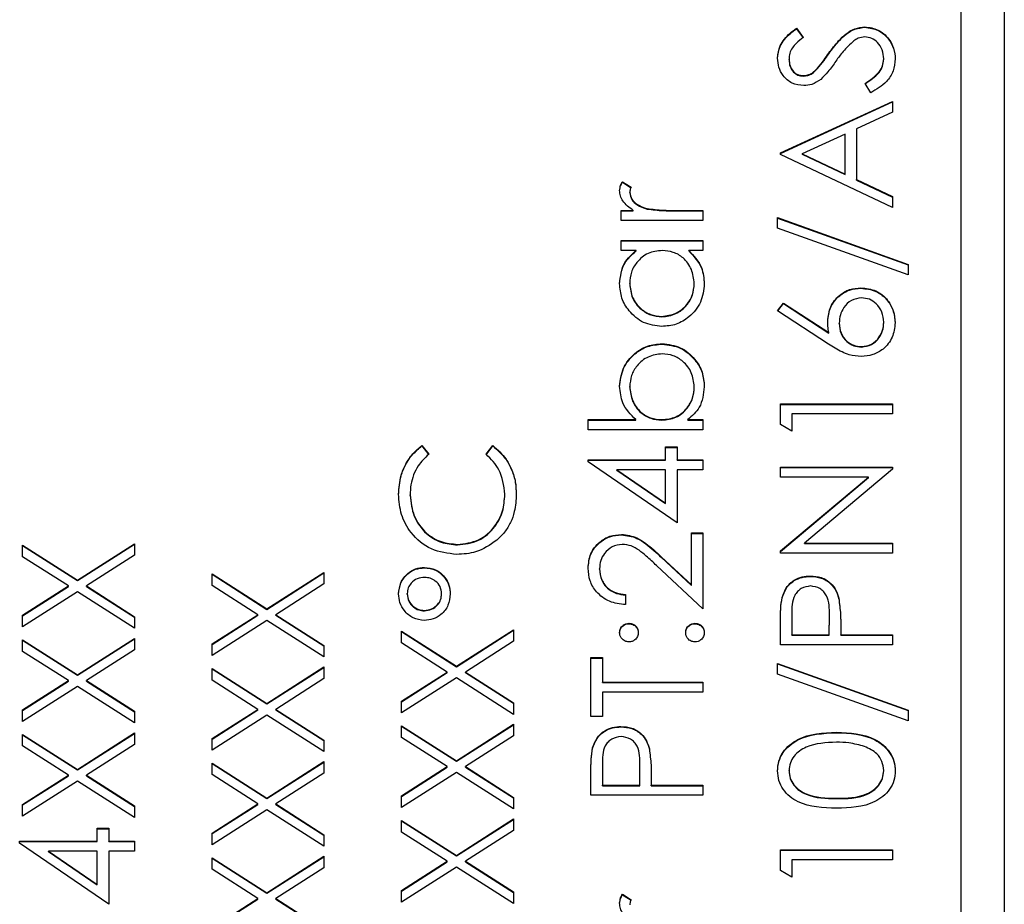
# Model space of a CAD drawing. Header units: millimetres. Extents: x 336 to 1254, y 15 to 971.
# Tile 19 of 33: x 693 to 705, y 472 to 482. Entities that reach past the tile are written whole.
import ezdxf

# ---------------------------------------------------------------- set-up
doc = ezdxf.new("R2010")
doc.units = ezdxf.units.MM

msp = doc.modelspace()

# ---------------------------------------------------------------- linework, layer by layer
at = {"color": 7, "linetype": 'Continuous', "lineweight": 25}
for p, q in [((704.595, 503.675), (704.595, 466.12)), ((704.095, 465.31), (704.095, 501.262)), ((702.181, 482.321), (702.261, 482.215)), ((702.181, 482.315), (702.181, 482.321)), ((702.181, 482.315), (702.261, 482.21)), ((702.976, 482.332), (702.976, 482.337)), ((702.557, 482.026), (702.557, 482.031)), ((702.095, 481.957), (702.095, 481.962)), ((703.195, 481.961), (703.195, 481.966)), ((702.427, 481.852), (702.427, 481.857)), ((702.259, 481.766), (702.259, 481.771)), ((703.044, 481.572), (702.978, 481.681)), ((701.995, 480.873), (703.295, 481.472)), ((701.995, 480.867), (703.295, 481.467)), ((703.295, 481.472), (703.295, 481.345)), ((703.295, 481.345), (702.878, 481.153)), ((702.878, 481.153), (702.878, 480.565)), ((702.745, 481.092), (702.248, 480.863)), ((702.745, 480.628), (702.745, 481.092)), ((701.995, 480.856), (701.995, 480.873)), ((703.295, 480.24), (701.995, 480.856)), ((702.248, 480.863), (702.745, 480.628)), ((702.248, 480.858), (702.248, 480.863)), ((702.248, 480.858), (702.745, 480.623)), ((702.745, 480.623), (702.745, 480.628)), ((702.878, 480.565), (703.295, 480.367)), ((702.878, 480.559), (702.878, 480.565)), ((702.878, 480.559), (703.295, 480.362)), ((700.161, 480.54), (700.262, 480.476)), ((700.161, 480.534), (700.161, 480.54)), ((700.161, 480.534), (700.262, 480.47)), ((700.245, 480.411), (700.245, 480.416)), ((703.295, 480.367), (703.295, 480.24)), ((700.145, 480.207), (700.285, 480.207)), ((700.145, 480.09), (700.145, 480.207)), ((700.145, 480.202), (700.285, 480.202)), ((700.285, 480.202), (700.285, 480.207)), ((700.449, 480.222), (700.449, 480.228)), ((700.775, 480.207), (701.095, 480.207)), ((700.775, 480.202), (700.775, 480.207)), ((700.775, 480.202), (701.095, 480.202)), ((701.095, 480.207), (701.095, 480.09)), ((701.095, 480.09), (700.145, 480.09)), ((701.961, 480.124), (703.478, 479.58)), ((701.961, 480.001), (701.961, 480.124)), ((701.961, 480.118), (703.478, 479.575)), ((703.478, 479.458), (701.961, 480.001)), ((700.145, 479.857), (701.095, 479.857)), ((700.145, 479.741), (700.145, 479.857)), ((701.095, 479.857), (701.095, 479.741)), ((700.145, 479.852), (701.095, 479.852)), ((700.321, 479.741), (700.145, 479.741)), ((700.321, 479.736), (700.321, 479.741)), ((701.095, 479.741), (700.93, 479.741)), ((700.93, 479.736), (700.93, 479.741)), ((703.478, 479.58), (703.478, 479.458)), ((700.245, 479.353), (700.245, 479.358)), ((700.995, 479.352), (700.995, 479.357)), ((702.93, 479.303), (702.93, 479.308)), ((701.961, 479.042), (702.032, 479.131)), ((701.964, 479.04), (702.032, 479.126)), ((702.032, 479.131), (702.557, 478.788)), ((702.032, 479.126), (702.032, 479.131)), ((702.032, 479.126), (702.557, 478.783)), ((700.618, 478.97), (700.618, 478.975)), ((702.555, 478.654), (701.961, 479.042)), ((702.678, 478.893), (702.678, 478.898)), ((703.195, 478.903), (703.195, 478.908)), ((702.557, 478.783), (702.557, 478.788)), ((700.622, 478.654), (700.622, 478.659)), ((702.937, 478.62), (702.937, 478.626)), ((700.245, 478.156), (700.245, 478.161)), ((700.995, 478.154), (700.995, 478.159)), ((701.995, 477.96), (703.295, 477.96)), ((701.995, 477.72), (701.995, 477.96)), ((701.995, 477.955), (703.295, 477.955)), ((703.295, 477.96), (703.295, 477.843)), ((702.128, 477.843), (702.128, 477.644)), ((703.295, 477.843), (702.128, 477.843)), ((699.761, 477.777), (700.317, 477.777)), ((699.761, 477.66), (699.761, 477.777)), ((699.761, 477.771), (700.317, 477.771)), ((700.317, 477.771), (700.317, 477.777)), ((700.618, 477.771), (700.618, 477.777)), ((700.919, 477.777), (701.095, 477.777)), ((700.919, 477.771), (700.919, 477.777)), ((700.919, 477.771), (701.095, 477.771)), ((701.095, 477.777), (701.095, 477.66)), ((702.128, 477.644), (701.995, 477.72)), ((701.095, 477.66), (699.761, 477.66)), ((697.833, 477.477), (697.911, 477.375)), ((697.833, 477.472), (697.833, 477.477)), ((697.833, 477.472), (697.911, 477.37)), ((698.578, 477.375), (698.655, 477.477)), ((698.578, 477.37), (698.655, 477.472)), ((698.655, 477.472), (698.655, 477.477)), ((700.661, 477.46), (700.795, 477.46)), ((700.661, 477.311), (700.661, 477.46)), ((700.795, 477.46), (700.795, 477.311)), ((700.661, 477.455), (700.795, 477.455)), ((699.761, 477.311), (700.661, 477.311)), ((699.761, 477.287), (699.761, 477.311)), ((699.761, 477.305), (700.661, 477.305)), ((700.795, 476.578), (699.761, 477.287)), ((700.661, 477.305), (700.661, 477.311)), ((700.795, 477.311), (701.095, 477.311)), ((700.795, 477.305), (700.795, 477.311)), ((700.795, 477.305), (701.095, 477.305)), ((701.095, 477.311), (701.095, 477.194)), ((701.995, 477.227), (703.295, 477.227)), ((701.995, 477.111), (701.995, 477.227)), ((703.295, 477.227), (703.295, 477.201)), ((700.097, 477.189), (700.097, 477.194)), ((700.097, 477.194), (700.661, 476.807)), ((700.661, 477.194), (700.097, 477.194)), ((700.097, 477.189), (700.661, 476.802)), ((700.661, 476.807), (700.661, 477.194)), ((700.795, 477.194), (700.795, 476.578)), ((701.095, 477.194), (700.795, 477.194)), ((701.995, 477.222), (703.295, 477.222)), ((703.295, 477.201), (702.274, 476.345)), ((703.018, 477.111), (701.995, 477.111)), ((701.995, 476.253), (703.018, 477.111)), ((701.995, 476.248), (703.018, 477.106)), ((703.018, 477.106), (703.018, 477.111)), ((697.695, 476.898), (697.695, 476.903)), ((698.795, 476.906), (698.795, 476.911)), ((700.661, 476.802), (700.661, 476.807)), ((700.148, 476.44), (700.148, 476.445)), ((700.961, 476.462), (701.095, 476.462)), ((700.961, 475.858), (700.961, 476.462)), ((700.961, 476.457), (701.095, 476.457)), ((701.095, 476.462), (701.095, 475.58)), ((693.195, 476.32), (693.832, 475.913)), ((693.195, 476.186), (693.195, 476.32)), ((693.195, 476.315), (693.832, 475.908)), ((693.832, 475.913), (694.495, 476.337)), ((693.832, 475.908), (694.495, 476.332)), ((694.495, 476.337), (694.495, 476.202)), ((698.246, 476.323), (698.246, 476.329)), ((702.274, 476.345), (703.295, 476.345)), ((702.274, 476.34), (702.274, 476.345)), ((702.274, 476.34), (703.295, 476.34)), ((703.295, 476.345), (703.295, 476.229)), ((694.495, 476.202), (693.937, 475.846)), ((701.995, 476.229), (701.995, 476.253)), ((703.295, 476.229), (701.995, 476.229)), ((693.727, 475.846), (693.195, 476.186)), ((700.614, 476.182), (700.961, 475.858)), ((700.614, 476.177), (700.614, 476.182)), ((700.614, 476.177), (700.961, 475.852)), ((695.395, 475.987), (696.032, 475.58)), ((695.395, 475.853), (695.395, 475.987)), ((695.395, 475.982), (696.032, 475.575)), ((696.032, 475.58), (696.695, 476.004)), ((696.032, 475.575), (696.695, 475.999)), ((696.695, 476.004), (696.695, 475.87)), ((697.861, 476.057), (697.861, 476.062)), ((699.895, 476.042), (699.895, 476.047)), ((701.095, 475.58), (700.557, 476.083)), ((693.832, 475.908), (693.832, 475.913)), ((696.695, 475.87), (696.137, 475.513)), ((700.961, 475.852), (700.961, 475.858)), ((702.343, 475.957), (702.343, 475.962)), ((693.195, 475.506), (693.727, 475.846)), ((693.195, 475.501), (693.727, 475.841)), ((693.832, 475.779), (693.195, 475.372)), ((693.727, 475.841), (693.727, 475.846)), ((694.495, 475.355), (693.832, 475.779)), ((693.937, 475.846), (694.495, 475.489)), ((693.937, 475.841), (693.937, 475.846)), ((693.937, 475.841), (694.495, 475.484)), ((695.927, 475.513), (695.395, 475.853)), ((697.661, 475.752), (697.661, 475.757)), ((698.061, 475.751), (698.061, 475.756)), ((700.195, 475.746), (700.195, 475.63)), ((702.014, 475.709), (702.014, 475.714)), ((702.673, 475.698), (702.673, 475.703)), ((695.395, 475.173), (695.927, 475.513)), ((695.927, 475.508), (695.927, 475.513)), ((696.032, 475.575), (696.032, 475.58)), ((696.137, 475.513), (696.695, 475.156)), ((696.137, 475.508), (696.137, 475.513)), ((697.861, 475.558), (697.861, 475.563)), ((702.128, 475.517), (702.128, 475.28)), ((702.564, 475.507), (702.564, 475.513)), ((693.195, 475.372), (693.195, 475.506)), ((694.495, 475.489), (694.495, 475.355)), ((695.395, 475.168), (695.927, 475.508)), ((696.032, 475.446), (695.395, 475.039)), ((696.695, 475.022), (696.032, 475.446)), ((696.137, 475.508), (696.695, 475.151)), ((700.236, 475.408), (700.236, 475.413)), ((701.003, 475.408), (701.003, 475.413)), ((701.995, 475.163), (701.995, 475.418)), ((702.561, 475.28), (702.564, 475.507)), ((702.561, 475.275), (702.564, 475.502)), ((702.564, 475.502), (702.564, 475.507)), ((697.595, 475.322), (698.232, 474.915)), ((697.595, 475.187), (697.595, 475.322)), ((697.595, 475.316), (698.232, 474.909)), ((698.232, 474.915), (698.895, 475.338)), ((698.232, 474.909), (698.895, 475.333)), ((698.895, 475.338), (698.895, 475.204)), ((702.695, 475.373), (702.695, 475.28)), ((693.195, 475.222), (693.832, 474.815)), ((693.195, 475.087), (693.195, 475.222)), ((693.195, 475.217), (693.832, 474.81)), ((693.832, 474.815), (694.495, 475.238)), ((693.832, 474.81), (694.495, 475.233)), ((694.495, 475.238), (694.495, 475.104)), ((695.395, 475.039), (695.395, 475.173)), ((698.127, 474.847), (697.595, 475.187)), ((698.895, 475.204), (698.337, 474.847)), ((702.128, 475.28), (702.561, 475.28)), ((702.128, 475.275), (702.128, 475.28)), ((702.128, 475.275), (702.561, 475.275)), ((702.561, 475.275), (702.561, 475.28)), ((702.695, 475.28), (703.295, 475.28)), ((702.695, 475.275), (702.695, 475.28)), ((702.695, 475.275), (703.295, 475.275)), ((703.295, 475.28), (703.295, 475.163)), ((693.727, 474.747), (693.195, 475.087)), ((694.495, 475.104), (693.937, 474.747)), ((696.695, 475.156), (696.695, 475.022)), ((703.295, 475.163), (701.995, 475.163)), ((699.795, 475.014), (699.928, 475.014)), ((699.795, 474.331), (699.795, 475.014)), ((699.795, 475.009), (699.928, 475.009)), ((699.928, 475.014), (699.928, 474.731)), ((701.961, 474.947), (703.478, 474.404)), ((701.961, 474.824), (701.961, 474.947)), ((701.961, 474.942), (703.478, 474.399)), ((695.395, 474.889), (696.032, 474.482)), ((695.395, 474.754), (695.395, 474.889)), ((695.395, 474.884), (696.032, 474.477)), ((696.032, 474.482), (696.695, 474.906)), ((696.032, 474.477), (696.695, 474.9)), ((696.695, 474.906), (696.695, 474.771)), ((697.595, 474.507), (698.127, 474.847)), ((697.595, 474.502), (698.127, 474.842)), ((698.127, 474.842), (698.127, 474.847)), ((698.232, 474.909), (698.232, 474.915)), ((698.337, 474.847), (698.895, 474.491)), ((698.337, 474.842), (698.337, 474.847)), ((698.337, 474.842), (698.895, 474.486)), ((693.195, 474.407), (693.727, 474.747)), ((693.195, 474.402), (693.727, 474.742)), ((693.727, 474.742), (693.727, 474.747)), ((693.832, 474.81), (693.832, 474.815)), ((693.937, 474.747), (694.495, 474.391)), ((693.937, 474.742), (693.937, 474.747)), ((693.937, 474.742), (694.495, 474.386)), ((695.927, 474.414), (695.395, 474.754)), ((696.695, 474.771), (696.137, 474.414)), ((698.232, 474.78), (697.595, 474.373)), ((698.895, 474.356), (698.232, 474.78)), ((699.928, 474.731), (701.095, 474.731)), ((699.928, 474.726), (699.928, 474.731)), ((699.928, 474.726), (701.095, 474.726)), ((701.095, 474.731), (701.095, 474.614)), ((703.478, 474.281), (701.961, 474.824)), ((693.832, 474.68), (693.195, 474.273)), ((694.495, 474.256), (693.832, 474.68)), ((701.095, 474.614), (699.928, 474.614)), ((699.928, 474.614), (699.928, 474.331)), ((697.595, 474.373), (697.595, 474.507)), ((698.895, 474.491), (698.895, 474.356)), ((693.195, 474.273), (693.195, 474.407)), ((694.495, 474.391), (694.495, 474.256)), ((695.395, 474.075), (695.927, 474.414)), ((695.395, 474.069), (695.927, 474.409)), ((695.927, 474.409), (695.927, 474.414)), ((696.032, 474.477), (696.032, 474.482)), ((696.137, 474.414), (696.695, 474.058)), ((696.137, 474.409), (696.137, 474.414)), ((696.137, 474.409), (696.695, 474.053)), ((703.478, 474.404), (703.478, 474.281)), ((696.032, 474.347), (695.395, 473.94)), ((696.695, 473.923), (696.032, 474.347)), ((699.928, 474.331), (699.795, 474.331)), ((697.595, 474.223), (698.232, 473.816)), ((697.595, 474.089), (697.595, 474.223)), ((697.595, 474.218), (698.232, 473.811)), ((698.232, 473.816), (698.895, 474.24)), ((698.232, 473.811), (698.895, 474.235)), ((698.895, 474.24), (698.895, 474.105)), ((700.143, 474.21), (700.143, 474.215)), ((702.645, 474.143), (702.645, 474.148)), ((693.195, 474.123), (693.832, 473.716)), ((693.195, 473.989), (693.195, 474.123)), ((693.195, 474.118), (693.832, 473.711)), ((693.832, 473.716), (694.495, 474.14)), ((693.832, 473.711), (694.495, 474.135)), ((694.495, 474.14), (694.495, 474.005)), ((695.395, 473.94), (695.395, 474.075)), ((696.695, 474.058), (696.695, 473.923)), ((698.127, 473.749), (697.595, 474.089)), ((698.895, 474.105), (698.337, 473.749)), ((693.727, 473.649), (693.195, 473.989)), ((694.495, 474.005), (693.937, 473.649)), ((699.814, 473.961), (699.814, 473.966)), ((700.473, 473.951), (700.473, 473.956)), ((696.032, 473.383), (696.695, 473.807)), ((696.032, 473.378), (696.695, 473.802)), ((696.695, 473.807), (696.695, 473.673)), ((698.232, 473.811), (698.232, 473.816)), ((693.832, 473.711), (693.832, 473.716)), ((695.395, 473.79), (696.032, 473.383)), ((695.395, 473.656), (695.395, 473.79)), ((695.395, 473.785), (696.032, 473.378)), ((697.595, 473.409), (698.127, 473.749)), ((697.595, 473.404), (698.127, 473.744)), ((698.127, 473.744), (698.127, 473.749)), ((698.337, 473.749), (698.895, 473.392)), ((698.337, 473.744), (698.337, 473.749)), ((698.337, 473.744), (698.895, 473.387)), ((699.928, 473.77), (699.928, 473.532)), ((700.361, 473.532), (700.364, 473.76)), ((700.361, 473.527), (700.364, 473.754)), ((700.364, 473.76), (700.364, 473.765)), ((700.364, 473.754), (700.364, 473.76)), ((702.095, 473.699), (702.095, 473.704)), ((703.195, 473.699), (703.195, 473.704)), ((693.195, 473.309), (693.727, 473.649)), ((693.195, 473.304), (693.727, 473.644)), ((693.832, 473.582), (693.195, 473.174)), ((693.727, 473.644), (693.727, 473.649)), ((694.495, 473.158), (693.832, 473.582)), ((693.937, 473.649), (694.495, 473.292)), ((693.937, 473.644), (693.937, 473.649)), ((693.937, 473.644), (694.495, 473.287)), ((695.927, 473.316), (695.395, 473.656)), ((696.695, 473.673), (696.137, 473.316)), ((698.232, 473.682), (697.595, 473.274)), ((698.895, 473.258), (698.232, 473.682)), ((699.795, 473.416), (699.795, 473.67)), ((700.495, 473.625), (700.495, 473.532)), ((699.928, 473.532), (700.361, 473.532)), ((699.928, 473.527), (699.928, 473.532)), ((699.928, 473.527), (700.361, 473.527)), ((700.361, 473.527), (700.361, 473.532)), ((700.495, 473.532), (701.095, 473.532)), ((700.495, 473.527), (700.495, 473.532)), ((700.495, 473.527), (701.095, 473.527)), ((701.095, 473.532), (701.095, 473.416)), ((696.032, 473.378), (696.032, 473.383)), ((697.595, 473.274), (697.595, 473.409)), ((698.895, 473.392), (698.895, 473.258)), ((701.095, 473.416), (699.795, 473.416)), ((702.645, 473.377), (702.645, 473.383)), ((693.195, 473.174), (693.195, 473.309)), ((694.495, 473.292), (694.495, 473.158)), ((695.395, 472.976), (695.927, 473.316)), ((695.395, 472.971), (695.927, 473.311)), ((696.032, 473.249), (695.395, 472.842)), ((695.927, 473.311), (695.927, 473.316)), ((696.695, 472.825), (696.032, 473.249)), ((696.137, 473.316), (696.695, 472.959)), ((696.137, 473.311), (696.137, 473.316)), ((696.137, 473.311), (696.695, 472.954)), ((697.595, 473.125), (698.232, 472.718)), ((697.595, 472.99), (697.595, 473.125)), ((697.595, 473.119), (698.232, 472.712)), ((698.232, 472.718), (698.895, 473.141)), ((698.232, 472.712), (698.895, 473.136)), ((698.895, 473.141), (698.895, 473.007)), ((694.061, 473.033), (694.195, 473.033)), ((694.061, 472.883), (694.061, 473.033)), ((694.061, 473.028), (694.195, 473.028)), ((694.195, 473.033), (694.195, 472.883)), ((698.895, 473.007), (698.337, 472.65)), ((693.161, 472.883), (694.061, 472.883)), ((693.161, 472.86), (693.161, 472.883)), ((694.061, 472.878), (694.061, 472.883)), ((694.195, 472.883), (694.495, 472.883)), ((694.195, 472.878), (694.195, 472.883)), ((694.495, 472.883), (694.495, 472.767)), ((695.395, 472.842), (695.395, 472.976)), ((696.695, 472.959), (696.695, 472.825)), ((698.127, 472.65), (697.595, 472.99)), ((693.161, 472.878), (694.061, 472.878)), ((694.195, 472.151), (693.161, 472.86)), ((694.195, 472.878), (694.495, 472.878)), ((701.995, 472.783), (703.295, 472.783)), ((701.995, 472.543), (701.995, 472.783)), ((701.995, 472.778), (703.295, 472.778)), ((703.295, 472.783), (703.295, 472.667)), ((693.497, 472.762), (693.497, 472.767)), ((693.497, 472.767), (694.061, 472.38)), ((694.061, 472.767), (693.497, 472.767)), ((693.497, 472.762), (694.061, 472.375)), ((694.061, 472.38), (694.061, 472.767)), ((694.195, 472.767), (694.195, 472.151)), ((694.495, 472.767), (694.195, 472.767)), ((695.395, 472.692), (696.032, 472.285)), ((695.395, 472.557), (695.395, 472.692)), ((695.395, 472.687), (696.032, 472.28)), ((696.032, 472.285), (696.695, 472.708)), ((696.032, 472.28), (696.695, 472.703)), ((696.695, 472.708), (696.695, 472.574)), ((698.232, 472.712), (698.232, 472.718)), ((702.128, 472.667), (702.128, 472.467)), ((703.295, 472.667), (702.128, 472.667)), ((695.927, 472.217), (695.395, 472.557)), ((696.695, 472.574), (696.137, 472.217)), ((697.595, 472.31), (698.127, 472.65)), ((697.595, 472.305), (698.127, 472.645)), ((698.232, 472.583), (697.595, 472.176)), ((698.127, 472.645), (698.127, 472.65)), ((698.895, 472.159), (698.232, 472.583)), ((698.337, 472.65), (698.895, 472.294)), ((698.337, 472.645), (698.337, 472.65)), ((698.337, 472.645), (698.895, 472.288)), ((702.128, 472.467), (701.995, 472.543)), ((694.061, 472.375), (694.061, 472.38)), ((695.395, 471.878), (695.927, 472.217)), ((695.395, 471.872), (695.927, 472.212)), ((695.927, 472.212), (695.927, 472.217)), ((696.032, 472.28), (696.032, 472.285)), ((696.137, 472.217), (696.695, 471.861)), ((696.137, 472.212), (696.137, 472.217)), ((696.137, 472.212), (696.695, 471.856)), ((697.595, 472.176), (697.595, 472.31)), ((698.895, 472.294), (698.895, 472.159)), ((700.161, 472.267), (700.262, 472.203)), ((700.161, 472.262), (700.161, 472.267)), ((700.161, 472.262), (700.262, 472.198))]:
    msp.add_line(p, q, dxfattribs=at)
for points, knots in [([(701.961, 481.975), (701.967, 482.023), (701.977, 482.103), (702.039, 482.198), (702.106, 482.264), (702.156, 482.302), (702.181, 482.321)], [0, 0, 0, 0, 0.338729, 0.558835, 0.779344, 1, 1, 1, 1]), ([(701.961, 481.97), (701.967, 482.018), (701.977, 482.098), (702.039, 482.193), (702.106, 482.259), (702.156, 482.297), (702.181, 482.315)], [0, 0, 0, 0, 0.338729, 0.558835, 0.779344, 1, 1, 1, 1]), ([(702.557, 482.031), (702.593, 482.08), (702.654, 482.161), (702.754, 482.259), (702.858, 482.323), (702.937, 482.332), (702.976, 482.337)], [0, 0, 0, 0, 0.340499, 0.560704, 0.780578, 1, 1, 1, 1]), ([(702.557, 482.026), (702.593, 482.075), (702.654, 482.156), (702.754, 482.254), (702.858, 482.317), (702.937, 482.327), (702.976, 482.332)], [0, 0, 0, 0, 0.340499, 0.560704, 0.780578, 1, 1, 1, 1]), ([(702.976, 482.337), (703.029, 482.33), (703.136, 482.315), (703.249, 482.212), (703.318, 482.092), (703.325, 482.008), (703.328, 481.966)], [0, 0, 0, 0, 0.279183, 0.559085, 0.779446, 1, 1, 1, 1]), ([(702.976, 482.332), (703.029, 482.325), (703.136, 482.31), (703.249, 482.206), (703.318, 482.087), (703.325, 482.003), (703.328, 481.961)], [0, 0, 0, 0, 0.279183, 0.559085, 0.779446, 1, 1, 1, 1]), ([(702.261, 482.215), (702.233, 482.193), (702.187, 482.156), (702.132, 482.095), (702.1, 482.031), (702.097, 481.985), (702.095, 481.962)], [0, 0, 0, 0, 0.340409, 0.560482, 0.78018, 1, 1, 1, 1]), ([(702.847, 482.174), (702.804, 482.134), (702.727, 482.063), (702.666, 481.978), (702.64, 481.94)], [0, 0, 0, 0, 0.559496, 1, 1, 1, 1]), ([(702.974, 482.221), (702.949, 482.218), (702.902, 482.212), (702.864, 482.186), (702.847, 482.174)], [0, 0, 0, 0, 0.55899, 1, 1, 1, 1]), ([(703.195, 481.966), (703.191, 482.001), (703.184, 482.071), (703.132, 482.156), (703.057, 482.21), (703.002, 482.217), (702.974, 482.221)], [0, 0, 0, 0, 0.280276, 0.560148, 0.780153, 1, 1, 1, 1]), ([(702.427, 481.857), (702.452, 481.889), (702.497, 481.946), (702.538, 482.005), (702.557, 482.031)], [0, 0, 0, 0, 0.559906, 1, 1, 1, 1]), ([(702.265, 481.655), (702.219, 481.66), (702.126, 481.672), (702.026, 481.76), (701.971, 481.866), (701.965, 481.939), (701.961, 481.975)], [0, 0, 0, 0, 0.279553, 0.558798, 0.779378, 1, 1, 1, 1]), ([(702.095, 481.962), (702.097, 481.935), (702.101, 481.883), (702.141, 481.819), (702.197, 481.778), (702.239, 481.773), (702.259, 481.771)], [0, 0, 0, 0, 0.280274, 0.559931, 0.77992, 1, 1, 1, 1]), ([(702.095, 481.957), (702.097, 481.93), (702.101, 481.877), (702.141, 481.814), (702.197, 481.773), (702.239, 481.768), (702.259, 481.766)], [0, 0, 0, 0, 0.280274, 0.559931, 0.77992, 1, 1, 1, 1]), ([(702.427, 481.852), (702.452, 481.884), (702.497, 481.941), (702.538, 482), (702.557, 482.026)], [0, 0, 0, 0, 0.559906, 1, 1, 1, 1]), ([(702.64, 481.94), (702.61, 481.898), (702.556, 481.822), (702.491, 481.756), (702.463, 481.727)], [0, 0, 0, 0, 0.560413, 1, 1, 1, 1]), ([(702.978, 481.681), (703.037, 481.72), (703.12, 481.774), (703.186, 481.884), (703.192, 481.939), (703.195, 481.966)], [0, 0, 0, 0, 0.559321, 0.779782, 1, 1, 1, 1]), ([(702.978, 481.676), (703.037, 481.715), (703.12, 481.769), (703.186, 481.879), (703.192, 481.934), (703.195, 481.961)], [0, 0, 0, 0, 0.559321, 0.779782, 1, 1, 1, 1]), ([(703.328, 481.966), (703.323, 481.918), (703.314, 481.822), (703.216, 481.674), (703.109, 481.611), (703.044, 481.572)], [0, 0, 0, 0, 0.27988, 0.559666, 1, 1, 1, 1]), ([(702.259, 481.771), (702.277, 481.773), (702.314, 481.776), (702.374, 481.804), (702.407, 481.837), (702.427, 481.857)], [0, 0, 0, 0, 0.2799464, 0.5597741, 1, 1, 1, 1]), ([(702.259, 481.766), (702.277, 481.768), (702.314, 481.771), (702.374, 481.799), (702.407, 481.832), (702.427, 481.852)], [0, 0, 0, 0, 0.2799464, 0.5597741, 1, 1, 1, 1]), ([(702.463, 481.727), (702.429, 481.704), (702.369, 481.664), (702.297, 481.657), (702.265, 481.655)], [0, 0, 0, 0, 0.55984, 1, 1, 1, 1]), ([(700.128, 480.438), (700.131, 480.458), (700.135, 480.494), (700.153, 480.526), (700.161, 480.54)], [0, 0, 0, 0, 0.5592431, 1, 1, 1, 1]), ([(700.128, 480.433), (700.131, 480.453), (700.135, 480.489), (700.153, 480.521), (700.161, 480.534)], [0, 0, 0, 0, 0.559243, 1, 1, 1, 1]), ([(700.285, 480.207), (700.24, 480.239), (700.178, 480.285), (700.134, 480.374), (700.13, 480.417), (700.128, 480.438)], [0, 0, 0, 0, 0.558788, 0.779481, 1, 1, 1, 1]), ([(700.262, 480.476), (700.257, 480.465), (700.248, 480.446), (700.246, 480.425), (700.245, 480.416)], [0, 0, 0, 0, 0.560396, 1, 1, 1, 1]), ([(700.245, 480.416), (700.251, 480.389), (700.263, 480.334), (700.339, 480.263), (700.408, 480.241), (700.449, 480.228)], [0, 0, 0, 0, 0.2783358, 0.5587681, 1, 1, 1, 1]), ([(700.245, 480.411), (700.251, 480.383), (700.263, 480.328), (700.339, 480.258), (700.408, 480.236), (700.449, 480.222)], [0, 0, 0, 0, 0.278336, 0.558768, 1, 1, 1, 1]), ([(700.449, 480.228), (700.51, 480.22), (700.618, 480.206), (700.727, 480.207), (700.775, 480.207)], [0, 0, 0, 0, 0.559636, 1, 1, 1, 1]), ([(700.449, 480.222), (700.51, 480.215), (700.618, 480.201), (700.727, 480.201), (700.775, 480.202)], [0, 0, 0, 0, 0.559636, 1, 1, 1, 1]), ([(700.128, 479.357), (700.138, 479.442), (700.155, 479.596), (700.27, 479.696), (700.321, 479.741)], [0, 0, 0, 0, 0.559062, 1, 1, 1, 1]), ([(700.128, 479.352), (700.138, 479.437), (700.155, 479.59), (700.27, 479.691), (700.321, 479.736)], [0, 0, 0, 0, 0.559062, 1, 1, 1, 1]), ([(700.622, 479.741), (700.566, 479.734), (700.453, 479.722), (700.329, 479.617), (700.255, 479.491), (700.248, 479.403), (700.245, 479.358)], [0, 0, 0, 0, 0.2796602, 0.5592103, 0.7794872, 1, 1, 1, 1]), ([(700.995, 479.357), (700.988, 479.413), (700.975, 479.524), (700.879, 479.654), (700.754, 479.729), (700.666, 479.737), (700.622, 479.741)], [0, 0, 0, 0, 0.2798222, 0.5593866, 0.7796028, 1, 1, 1, 1]), ([(700.93, 479.741), (700.989, 479.679), (701.094, 479.569), (701.106, 479.419), (701.111, 479.353)], [0, 0, 0, 0, 0.558763, 1, 1, 1, 1]), ([(700.93, 479.736), (700.989, 479.674), (701.094, 479.564), (701.106, 479.414), (701.111, 479.348)], [0, 0, 0, 0, 0.558763, 1, 1, 1, 1]), ([(700.617, 478.859), (700.544, 478.868), (700.399, 478.886), (700.24, 479.023), (700.143, 479.185), (700.133, 479.3), (700.128, 479.357)], [0, 0, 0, 0, 0.279413, 0.559191, 0.779548, 1, 1, 1, 1]), ([(700.245, 479.358), (700.251, 479.303), (700.264, 479.192), (700.363, 479.065), (700.487, 478.989), (700.575, 478.98), (700.618, 478.975)], [0, 0, 0, 0, 0.279767, 0.559291, 0.779719, 1, 1, 1, 1]), ([(700.245, 479.353), (700.251, 479.298), (700.264, 479.186), (700.363, 479.06), (700.487, 478.984), (700.575, 478.975), (700.618, 478.97)], [0, 0, 0, 0, 0.279767, 0.559291, 0.779719, 1, 1, 1, 1]), ([(701.111, 479.353), (701.103, 479.28), (701.086, 479.134), (700.951, 478.973), (700.789, 478.873), (700.675, 478.863), (700.617, 478.859)], [0, 0, 0, 0, 0.279573, 0.559333, 0.779589, 1, 1, 1, 1]), ([(700.618, 478.975), (700.674, 478.983), (700.785, 478.999), (700.909, 479.101), (700.982, 479.226), (700.991, 479.314), (700.995, 479.357)], [0, 0, 0, 0, 0.279429, 0.559146, 0.77957, 1, 1, 1, 1]), ([(700.618, 478.97), (700.674, 478.978), (700.785, 478.993), (700.909, 479.096), (700.982, 479.221), (700.991, 479.309), (700.995, 479.352)], [0, 0, 0, 0, 0.279429, 0.559146, 0.77957, 1, 1, 1, 1]), ([(702.545, 478.923), (702.551, 478.98), (702.564, 479.093), (702.669, 479.22), (702.796, 479.297), (702.885, 479.304), (702.93, 479.308)], [0, 0, 0, 0, 0.279638, 0.559326, 0.779527, 1, 1, 1, 1]), ([(702.545, 478.918), (702.551, 478.974), (702.564, 479.088), (702.669, 479.215), (702.796, 479.292), (702.885, 479.299), (702.93, 479.303)], [0, 0, 0, 0, 0.279638, 0.559326, 0.779527, 1, 1, 1, 1]), ([(702.93, 479.308), (702.989, 479.301), (703.108, 479.288), (703.24, 479.177), (703.315, 479.042), (703.324, 478.949), (703.328, 478.902)], [0, 0, 0, 0, 0.279631, 0.55896, 0.779478, 1, 1, 1, 1]), ([(702.93, 479.303), (702.989, 479.296), (703.108, 479.283), (703.24, 479.172), (703.315, 479.037), (703.324, 478.944), (703.328, 478.897)], [0, 0, 0, 0, 0.279631, 0.55896, 0.779478, 1, 1, 1, 1]), ([(702.937, 479.191), (702.896, 479.185), (702.815, 479.173), (702.732, 479.088), (702.685, 478.994), (702.68, 478.93), (702.678, 478.898)], [0, 0, 0, 0, 0.278754, 0.558605, 0.779147, 1, 1, 1, 1]), ([(703.195, 478.908), (703.191, 478.948), (703.183, 479.028), (703.116, 479.121), (703.031, 479.182), (702.968, 479.188), (702.937, 479.191)], [0, 0, 0, 0, 0.280018, 0.5598526, 0.7799871, 1, 1, 1, 1]), ([(702.557, 478.788), (702.553, 478.813), (702.546, 478.858), (702.545, 478.903), (702.545, 478.923)], [0, 0, 0, 0, 0.5599103, 1, 1, 1, 1]), ([(702.678, 478.898), (702.681, 478.859), (702.688, 478.78), (702.757, 478.689), (702.844, 478.634), (702.906, 478.628), (702.937, 478.626)], [0, 0, 0, 0, 0.280127, 0.559515, 0.779719, 1, 1, 1, 1]), ([(702.678, 478.893), (702.681, 478.854), (702.688, 478.775), (702.757, 478.684), (702.844, 478.629), (702.906, 478.623), (702.937, 478.62)], [0, 0, 0, 0, 0.280127, 0.559515, 0.779719, 1, 1, 1, 1]), ([(703.328, 478.902), (703.321, 478.844), (703.307, 478.728), (703.202, 478.597), (703.069, 478.523), (702.978, 478.514), (702.932, 478.509)], [0, 0, 0, 0, 0.27967, 0.559085, 0.779558, 1, 1, 1, 1]), ([(702.937, 478.626), (702.977, 478.631), (703.057, 478.642), (703.139, 478.723), (703.188, 478.815), (703.192, 478.877), (703.195, 478.908)], [0, 0, 0, 0, 0.279059, 0.55882, 0.779303, 1, 1, 1, 1]), ([(702.937, 478.62), (702.977, 478.626), (703.057, 478.637), (703.139, 478.718), (703.188, 478.809), (703.192, 478.872), (703.195, 478.903)], [0, 0, 0, 0, 0.279059, 0.5588204, 0.7793034, 1, 1, 1, 1]), ([(700.128, 478.164), (700.137, 478.237), (700.154, 478.382), (700.288, 478.544), (700.449, 478.644), (700.564, 478.654), (700.622, 478.659)], [0, 0, 0, 0, 0.2795765, 0.5593339, 0.7796045, 1, 1, 1, 1]), ([(700.128, 478.158), (700.137, 478.231), (700.154, 478.377), (700.288, 478.538), (700.449, 478.639), (700.564, 478.649), (700.622, 478.654)], [0, 0, 0, 0, 0.279577, 0.559334, 0.779604, 1, 1, 1, 1]), ([(700.622, 478.659), (700.695, 478.65), (700.841, 478.632), (700.999, 478.494), (701.097, 478.332), (701.107, 478.217), (701.111, 478.16)], [0, 0, 0, 0, 0.279433, 0.559216, 0.779559, 1, 1, 1, 1]), ([(700.622, 478.654), (700.695, 478.645), (700.841, 478.627), (700.999, 478.489), (701.097, 478.327), (701.107, 478.212), (701.111, 478.155)], [0, 0, 0, 0, 0.279433, 0.559216, 0.779559, 1, 1, 1, 1]), ([(702.932, 478.509), (702.886, 478.514), (702.809, 478.521), (702.71, 478.562), (702.631, 478.605), (702.58, 478.638), (702.555, 478.654)], [0, 0, 0, 0, 0.3393742, 0.5594856, 0.7797313, 1, 1, 1, 1]), ([(700.622, 478.542), (700.566, 478.534), (700.455, 478.519), (700.331, 478.417), (700.258, 478.292), (700.249, 478.204), (700.245, 478.161)], [0, 0, 0, 0, 0.279403, 0.559104, 0.779552, 1, 1, 1, 1]), ([(700.995, 478.159), (700.988, 478.215), (700.975, 478.326), (700.876, 478.452), (700.753, 478.528), (700.665, 478.538), (700.622, 478.542)], [0, 0, 0, 0, 0.279756, 0.559279, 0.779725, 1, 1, 1, 1]), ([(700.317, 477.777), (700.257, 477.838), (700.149, 477.946), (700.135, 478.097), (700.128, 478.164)], [0, 0, 0, 0, 0.559294, 1, 1, 1, 1]), ([(700.245, 478.161), (700.252, 478.105), (700.265, 477.994), (700.36, 477.864), (700.486, 477.788), (700.574, 477.78), (700.618, 477.777)], [0, 0, 0, 0, 0.279786, 0.559477, 0.779627, 1, 1, 1, 1]), ([(700.245, 478.156), (700.252, 478.1), (700.265, 477.989), (700.36, 477.859), (700.486, 477.783), (700.574, 477.775), (700.618, 477.771)], [0, 0, 0, 0, 0.279786, 0.559477, 0.779627, 1, 1, 1, 1]), ([(700.618, 477.777), (700.674, 477.783), (700.787, 477.795), (700.911, 477.9), (700.984, 478.027), (700.991, 478.115), (700.995, 478.159)], [0, 0, 0, 0, 0.279639, 0.559192, 0.779512, 1, 1, 1, 1]), ([(700.618, 477.771), (700.674, 477.778), (700.787, 477.79), (700.911, 477.895), (700.984, 478.021), (700.991, 478.11), (700.995, 478.154)], [0, 0, 0, 0, 0.279639, 0.559192, 0.779512, 1, 1, 1, 1]), ([(701.111, 478.16), (701.102, 478.075), (701.084, 477.922), (700.969, 477.821), (700.919, 477.777)], [0, 0, 0, 0, 0.558922, 1, 1, 1, 1]), ([(697.561, 476.911), (697.566, 476.985), (697.575, 477.107), (697.642, 477.264), (697.722, 477.385), (697.796, 477.446), (697.833, 477.477)], [0, 0, 0, 0, 0.33969, 0.55984, 0.77993, 1, 1, 1, 1]), ([(697.561, 476.905), (697.566, 476.98), (697.575, 477.102), (697.642, 477.259), (697.722, 477.38), (697.796, 477.441), (697.833, 477.472)], [0, 0, 0, 0, 0.3396898, 0.5598397, 0.7799301, 1, 1, 1, 1]), ([(698.655, 477.477), (698.711, 477.428), (698.802, 477.346), (698.881, 477.194), (698.922, 477.056), (698.926, 476.96), (698.928, 476.912)], [0, 0, 0, 0, 0.339341, 0.559515, 0.77972, 1, 1, 1, 1]), ([(698.655, 477.472), (698.711, 477.422), (698.802, 477.341), (698.881, 477.189), (698.922, 477.05), (698.926, 476.955), (698.928, 476.907)], [0, 0, 0, 0, 0.339341, 0.559515, 0.77972, 1, 1, 1, 1]), ([(697.911, 477.375), (697.867, 477.333), (697.794, 477.263), (697.733, 477.136), (697.7, 477.022), (697.697, 476.943), (697.695, 476.903)], [0, 0, 0, 0, 0.339327, 0.559466, 0.779727, 1, 1, 1, 1]), ([(698.795, 476.911), (698.783, 477.012), (698.761, 477.191), (698.634, 477.319), (698.578, 477.375)], [0, 0, 0, 0, 0.558772, 1, 1, 1, 1]), ([(698.237, 476.212), (698.135, 476.224), (697.932, 476.248), (697.708, 476.44), (697.579, 476.671), (697.567, 476.831), (697.561, 476.911)], [0, 0, 0, 0, 0.279512, 0.55908, 0.779374, 1, 1, 1, 1]), ([(697.695, 476.903), (697.704, 476.82), (697.723, 476.655), (697.864, 476.461), (698.05, 476.346), (698.181, 476.335), (698.246, 476.329)], [0, 0, 0, 0, 0.2798558, 0.5595188, 0.7796855, 1, 1, 1, 1]), ([(697.695, 476.898), (697.704, 476.815), (697.723, 476.65), (697.864, 476.456), (698.05, 476.341), (698.181, 476.329), (698.246, 476.323)], [0, 0, 0, 0, 0.279856, 0.559519, 0.779686, 1, 1, 1, 1]), ([(698.246, 476.329), (698.33, 476.338), (698.498, 476.358), (698.68, 476.521), (698.781, 476.714), (698.79, 476.846), (698.795, 476.911)], [0, 0, 0, 0, 0.279434, 0.558921, 0.779283, 1, 1, 1, 1]), ([(698.246, 476.323), (698.33, 476.333), (698.498, 476.353), (698.68, 476.516), (698.781, 476.709), (698.79, 476.84), (698.795, 476.906)], [0, 0, 0, 0, 0.279434, 0.558921, 0.779283, 1, 1, 1, 1]), ([(698.928, 476.912), (698.924, 476.844), (698.918, 476.731), (698.865, 476.583), (698.796, 476.469), (698.733, 476.407), (698.701, 476.377)], [0, 0, 0, 0, 0.339838, 0.559927, 0.779959, 1, 1, 1, 1]), ([(699.761, 476.053), (699.767, 476.111), (699.778, 476.226), (699.884, 476.355), (700.012, 476.433), (700.103, 476.441), (700.148, 476.445)], [0, 0, 0, 0, 0.27989, 0.559224, 0.779582, 1, 1, 1, 1]), ([(699.761, 476.048), (699.767, 476.106), (699.778, 476.221), (699.884, 476.35), (700.012, 476.428), (700.103, 476.436), (700.148, 476.44)], [0, 0, 0, 0, 0.27989, 0.559224, 0.779582, 1, 1, 1, 1]), ([(700.148, 476.445), (700.21, 476.437), (700.314, 476.424), (700.432, 476.341), (700.526, 476.265), (700.585, 476.21), (700.614, 476.182)], [0, 0, 0, 0, 0.33837, 0.558748, 0.779361, 1, 1, 1, 1]), ([(700.148, 476.44), (700.21, 476.432), (700.314, 476.419), (700.432, 476.336), (700.526, 476.26), (700.585, 476.205), (700.614, 476.177)], [0, 0, 0, 0, 0.33837, 0.558748, 0.779361, 1, 1, 1, 1]), ([(698.701, 476.377), (698.622, 476.323), (698.481, 476.227), (698.312, 476.217), (698.237, 476.212)], [0, 0, 0, 0, 0.559029, 1, 1, 1, 1]), ([(700.158, 476.329), (700.118, 476.323), (700.038, 476.312), (699.953, 476.233), (699.902, 476.142), (699.897, 476.079), (699.895, 476.047)], [0, 0, 0, 0, 0.279126, 0.558978, 0.77935, 1, 1, 1, 1]), ([(700.557, 476.083), (700.517, 476.121), (700.452, 476.182), (700.356, 476.262), (700.264, 476.318), (700.194, 476.325), (700.158, 476.329)], [0, 0, 0, 0, 0.340542, 0.56085, 0.780599, 1, 1, 1, 1]), ([(697.561, 475.756), (697.567, 475.801), (697.577, 475.89), (697.657, 475.99), (697.756, 476.053), (697.826, 476.059), (697.861, 476.062)], [0, 0, 0, 0, 0.2796507, 0.5593861, 0.7796292, 1, 1, 1, 1]), ([(697.561, 475.751), (697.567, 475.796), (697.577, 475.885), (697.657, 475.985), (697.756, 476.048), (697.826, 476.054), (697.861, 476.057)], [0, 0, 0, 0, 0.279651, 0.559386, 0.779629, 1, 1, 1, 1]), ([(697.861, 476.062), (697.906, 476.057), (697.997, 476.046), (698.094, 475.961), (698.153, 475.859), (698.159, 475.789), (698.161, 475.754)], [0, 0, 0, 0, 0.279451, 0.559125, 0.779441, 1, 1, 1, 1]), ([(697.861, 476.057), (697.906, 476.052), (697.997, 476.041), (698.094, 475.955), (698.153, 475.854), (698.159, 475.784), (698.161, 475.748)], [0, 0, 0, 0, 0.279451, 0.559125, 0.779441, 1, 1, 1, 1]), ([(700.195, 475.63), (700.132, 475.637), (700.005, 475.652), (699.861, 475.763), (699.774, 475.904), (699.766, 476.003), (699.761, 476.053)], [0, 0, 0, 0, 0.280029, 0.559515, 0.779668, 1, 1, 1, 1]), ([(699.895, 476.047), (699.899, 476.003), (699.908, 475.914), (699.989, 475.814), (700.091, 475.76), (700.16, 475.751), (700.195, 475.746)], [0, 0, 0, 0, 0.279699, 0.558847, 0.779176, 1, 1, 1, 1]), ([(699.895, 476.042), (699.899, 475.997), (699.908, 475.909), (699.989, 475.809), (700.091, 475.755), (700.16, 475.745), (700.195, 475.741)], [0, 0, 0, 0, 0.2796987, 0.5588466, 0.7791762, 1, 1, 1, 1]), ([(697.863, 475.946), (697.834, 475.943), (697.776, 475.937), (697.71, 475.888), (697.668, 475.825), (697.664, 475.78), (697.661, 475.757)], [0, 0, 0, 0, 0.279971, 0.559668, 0.779809, 1, 1, 1, 1]), ([(698.061, 475.756), (698.058, 475.785), (698.05, 475.842), (697.995, 475.903), (697.93, 475.94), (697.885, 475.944), (697.863, 475.946)], [0, 0, 0, 0, 0.27928, 0.559096, 0.779507, 1, 1, 1, 1]), ([(702.014, 475.714), (702.029, 475.753), (702.057, 475.832), (702.145, 475.914), (702.245, 475.957), (702.311, 475.961), (702.343, 475.962)], [0, 0, 0, 0, 0.279705, 0.559381, 0.779509, 1, 1, 1, 1]), ([(702.014, 475.709), (702.029, 475.748), (702.057, 475.827), (702.145, 475.909), (702.245, 475.952), (702.311, 475.955), (702.343, 475.957)], [0, 0, 0, 0, 0.279705, 0.559381, 0.779509, 1, 1, 1, 1]), ([(702.343, 475.962), (702.386, 475.959), (702.472, 475.953), (702.576, 475.888), (702.644, 475.8), (702.663, 475.736), (702.673, 475.703)], [0, 0, 0, 0, 0.280099, 0.559324, 0.779458, 1, 1, 1, 1]), ([(702.343, 475.957), (702.386, 475.954), (702.472, 475.948), (702.576, 475.883), (702.644, 475.794), (702.663, 475.73), (702.673, 475.698)], [0, 0, 0, 0, 0.280099, 0.559324, 0.779458, 1, 1, 1, 1]), ([(697.859, 475.446), (697.814, 475.452), (697.725, 475.464), (697.629, 475.55), (697.57, 475.651), (697.564, 475.721), (697.561, 475.756)], [0, 0, 0, 0, 0.2792393, 0.5591008, 0.7795152, 1, 1, 1, 1]), ([(697.661, 475.757), (697.665, 475.728), (697.673, 475.67), (697.728, 475.607), (697.793, 475.569), (697.839, 475.565), (697.861, 475.563)], [0, 0, 0, 0, 0.279349, 0.559223, 0.779594, 1, 1, 1, 1]), ([(697.661, 475.752), (697.665, 475.723), (697.673, 475.665), (697.728, 475.602), (697.793, 475.564), (697.839, 475.56), (697.861, 475.558)], [0, 0, 0, 0, 0.2793486, 0.5592234, 0.7795938, 1, 1, 1, 1]), ([(698.161, 475.754), (698.156, 475.709), (698.147, 475.618), (698.065, 475.517), (697.965, 475.455), (697.894, 475.449), (697.859, 475.446)], [0, 0, 0, 0, 0.2797283, 0.5593806, 0.779608, 1, 1, 1, 1]), ([(697.861, 475.563), (697.89, 475.566), (697.948, 475.573), (698.013, 475.625), (698.055, 475.688), (698.059, 475.733), (698.061, 475.756)], [0, 0, 0, 0, 0.279655, 0.5595, 0.779804, 1, 1, 1, 1]), ([(697.861, 475.558), (697.89, 475.561), (697.948, 475.568), (698.013, 475.62), (698.055, 475.683), (698.059, 475.728), (698.061, 475.751)], [0, 0, 0, 0, 0.279655, 0.5595, 0.779804, 1, 1, 1, 1]), ([(702.344, 475.846), (702.307, 475.84), (702.251, 475.831), (702.192, 475.783), (702.126, 475.692), (702.127, 475.595), (702.128, 475.517)], [0, 0, 0, 0, 0.248969, 0.374729, 0.500383, 1, 1, 1, 1]), ([(702.564, 475.507), (702.565, 475.586), (702.565, 475.685), (702.5, 475.781), (702.44, 475.831), (702.382, 475.84), (702.344, 475.846)], [0, 0, 0, 0, 0.499721, 0.62535, 0.751083, 1, 1, 1, 1]), ([(701.995, 475.418), (701.995, 475.474), (701.994, 475.573), (702.008, 475.671), (702.014, 475.714)], [0, 0, 0, 0, 0.560314, 1, 1, 1, 1]), ([(701.995, 475.413), (701.995, 475.468), (701.994, 475.567), (702.008, 475.666), (702.014, 475.709)], [0, 0, 0, 0, 0.560314, 1, 1, 1, 1]), ([(702.673, 475.703), (702.681, 475.642), (702.695, 475.532), (702.695, 475.422), (702.695, 475.373)], [0, 0, 0, 0, 0.559694, 1, 1, 1, 1]), ([(702.673, 475.698), (702.681, 475.637), (702.695, 475.527), (702.695, 475.416), (702.695, 475.368)], [0, 0, 0, 0, 0.559694, 1, 1, 1, 1]), ([(700.128, 475.305), (700.13, 475.321), (700.134, 475.353), (700.163, 475.388), (700.199, 475.41), (700.224, 475.412), (700.236, 475.413)], [0, 0, 0, 0, 0.279602, 0.559212, 0.779475, 1, 1, 1, 1]), ([(700.128, 475.3), (700.13, 475.316), (700.134, 475.348), (700.163, 475.383), (700.199, 475.405), (700.224, 475.407), (700.236, 475.408)], [0, 0, 0, 0, 0.279602, 0.559212, 0.779475, 1, 1, 1, 1]), ([(700.236, 475.413), (700.252, 475.411), (700.285, 475.408), (700.32, 475.378), (700.342, 475.343), (700.344, 475.318), (700.345, 475.305)], [0, 0, 0, 0, 0.279517, 0.559326, 0.779544, 1, 1, 1, 1]), ([(700.236, 475.408), (700.252, 475.406), (700.285, 475.403), (700.32, 475.373), (700.342, 475.337), (700.344, 475.312), (700.345, 475.3)], [0, 0, 0, 0, 0.279517, 0.559326, 0.779544, 1, 1, 1, 1]), ([(700.895, 475.305), (700.897, 475.321), (700.9, 475.353), (700.93, 475.388), (700.965, 475.41), (700.99, 475.412), (701.003, 475.413)], [0, 0, 0, 0, 0.279602, 0.559212, 0.779475, 1, 1, 1, 1]), ([(700.895, 475.3), (700.897, 475.316), (700.9, 475.348), (700.93, 475.383), (700.965, 475.405), (700.99, 475.407), (701.003, 475.408)], [0, 0, 0, 0, 0.279602, 0.559212, 0.779475, 1, 1, 1, 1]), ([(701.003, 475.413), (701.019, 475.411), (701.051, 475.407), (701.086, 475.378), (701.108, 475.343), (701.11, 475.317), (701.111, 475.305)], [0, 0, 0, 0, 0.279469, 0.559358, 0.779674, 1, 1, 1, 1]), ([(701.003, 475.408), (701.019, 475.406), (701.051, 475.402), (701.086, 475.373), (701.108, 475.337), (701.11, 475.312), (701.111, 475.3)], [0, 0, 0, 0, 0.279469, 0.559358, 0.779674, 1, 1, 1, 1]), ([(700.236, 475.197), (700.22, 475.199), (700.189, 475.203), (700.153, 475.232), (700.132, 475.267), (700.129, 475.292), (700.128, 475.305)], [0, 0, 0, 0, 0.279585, 0.559454, 0.779697, 1, 1, 1, 1]), ([(700.345, 475.305), (700.343, 475.289), (700.339, 475.257), (700.31, 475.222), (700.274, 475.2), (700.249, 475.198), (700.236, 475.197)], [0, 0, 0, 0, 0.279647, 0.559299, 0.779615, 1, 1, 1, 1]), ([(701.003, 475.197), (700.987, 475.199), (700.955, 475.202), (700.92, 475.232), (700.898, 475.267), (700.896, 475.292), (700.895, 475.305)], [0, 0, 0, 0, 0.279576, 0.559284, 0.779552, 1, 1, 1, 1]), ([(701.111, 475.305), (701.109, 475.289), (701.106, 475.257), (701.076, 475.222), (701.041, 475.2), (701.016, 475.198), (701.003, 475.197)], [0, 0, 0, 0, 0.279581, 0.559143, 0.779575, 1, 1, 1, 1]), ([(699.814, 473.966), (699.829, 474.006), (699.857, 474.084), (699.945, 474.166), (700.045, 474.209), (700.111, 474.213), (700.143, 474.215)], [0, 0, 0, 0, 0.279705, 0.559381, 0.779509, 1, 1, 1, 1]), ([(699.814, 473.961), (699.829, 474), (699.857, 474.079), (699.945, 474.161), (700.045, 474.204), (700.111, 474.208), (700.143, 474.21)], [0, 0, 0, 0, 0.279705, 0.559381, 0.779509, 1, 1, 1, 1]), ([(700.143, 474.215), (700.186, 474.212), (700.272, 474.206), (700.376, 474.14), (700.444, 474.052), (700.463, 473.988), (700.473, 473.956)], [0, 0, 0, 0, 0.280099, 0.559324, 0.779458, 1, 1, 1, 1]), ([(700.143, 474.21), (700.186, 474.207), (700.272, 474.2), (700.376, 474.135), (700.444, 474.047), (700.463, 473.983), (700.473, 473.951)], [0, 0, 0, 0, 0.280099, 0.559324, 0.779458, 1, 1, 1, 1]), ([(701.961, 473.7), (701.964, 473.738), (701.971, 473.815), (702.038, 473.954), (702.255, 474.129), (702.489, 474.141), (702.645, 474.148)], [0, 0, 0, 0, 0.1256, 0.251197, 0.500581, 1, 1, 1, 1]), ([(701.961, 473.695), (701.964, 473.733), (701.971, 473.81), (702.038, 473.949), (702.255, 474.124), (702.489, 474.136), (702.645, 474.143)], [0, 0, 0, 0, 0.1256, 0.251197, 0.500581, 1, 1, 1, 1]), ([(702.645, 474.148), (702.801, 474.141), (703.035, 474.13), (703.251, 473.954), (703.319, 473.815), (703.325, 473.738), (703.328, 473.7)], [0, 0, 0, 0, 0.4994065, 0.7487427, 0.8743724, 1, 1, 1, 1]), ([(702.645, 474.143), (702.801, 474.136), (703.035, 474.125), (703.251, 473.948), (703.319, 473.809), (703.325, 473.733), (703.328, 473.695)], [0, 0, 0, 0, 0.499407, 0.748743, 0.874372, 1, 1, 1, 1]), ([(700.144, 474.098), (700.107, 474.092), (700.051, 474.084), (699.992, 474.036), (699.926, 473.944), (699.927, 473.847), (699.928, 473.77)], [0, 0, 0, 0, 0.2489693, 0.3747291, 0.500383, 1, 1, 1, 1]), ([(700.364, 473.76), (700.365, 473.839), (700.365, 473.938), (700.3, 474.034), (700.24, 474.084), (700.182, 474.092), (700.144, 474.098)], [0, 0, 0, 0, 0.499721, 0.62535, 0.751083, 1, 1, 1, 1]), ([(702.645, 474.032), (702.524, 474.027), (702.343, 474.02), (702.165, 473.898), (702.104, 473.793), (702.098, 473.734), (702.095, 473.704)], [0, 0, 0, 0, 0.500072, 0.749021, 0.874598, 1, 1, 1, 1]), ([(702.972, 473.983), (702.912, 473.999), (702.805, 474.029), (702.694, 474.031), (702.645, 474.032)], [0, 0, 0, 0, 0.559599, 1, 1, 1, 1]), ([(699.795, 473.67), (699.795, 473.726), (699.794, 473.825), (699.808, 473.923), (699.814, 473.966)], [0, 0, 0, 0, 0.560314, 1, 1, 1, 1]), ([(699.795, 473.665), (699.795, 473.721), (699.794, 473.82), (699.808, 473.918), (699.814, 473.961)], [0, 0, 0, 0, 0.560314, 1, 1, 1, 1]), ([(700.473, 473.956), (700.481, 473.894), (700.495, 473.785), (700.495, 473.674), (700.495, 473.625)], [0, 0, 0, 0, 0.559694, 1, 1, 1, 1]), ([(700.473, 473.951), (700.481, 473.889), (700.495, 473.779), (700.495, 473.669), (700.495, 473.62)], [0, 0, 0, 0, 0.5596942, 1, 1, 1, 1]), ([(703.195, 473.704), (703.19, 473.739), (703.181, 473.81), (703.107, 473.92), (703.023, 473.959), (702.972, 473.983)], [0, 0, 0, 0, 0.280257, 0.560781, 1, 1, 1, 1]), ([(702.645, 473.266), (702.49, 473.271), (702.296, 473.277), (702.101, 473.398), (702.023, 473.483), (701.971, 473.586), (701.965, 473.662), (701.961, 473.7)], [0, 0, 0, 0, 0.498702, 0.624177, 0.749467, 0.874745, 1, 1, 1, 1]), ([(702.095, 473.704), (702.098, 473.674), (702.104, 473.615), (702.149, 473.536), (702.213, 473.473), (702.372, 473.387), (702.523, 473.384), (702.645, 473.383)], [0, 0, 0, 0, 0.1251388, 0.2504182, 0.3755189, 0.5008471, 1, 1, 1, 1]), ([(702.095, 473.699), (702.098, 473.669), (702.104, 473.61), (702.149, 473.531), (702.213, 473.468), (702.372, 473.382), (702.523, 473.379), (702.645, 473.377)], [0, 0, 0, 0, 0.125139, 0.250418, 0.375519, 0.500847, 1, 1, 1, 1]), ([(702.645, 473.383), (702.766, 473.383), (702.948, 473.385), (703.126, 473.51), (703.185, 473.615), (703.192, 473.674), (703.195, 473.704)], [0, 0, 0, 0, 0.500291, 0.749086, 0.874606, 1, 1, 1, 1]), ([(703.328, 473.7), (703.325, 473.662), (703.319, 473.586), (703.251, 473.449), (703.032, 473.278), (702.8, 473.271), (702.645, 473.266)], [0, 0, 0, 0, 0.1255507, 0.25109, 0.5002501, 1, 1, 1, 1]), ([(702.645, 473.377), (702.766, 473.378), (702.948, 473.38), (703.126, 473.504), (703.185, 473.61), (703.192, 473.669), (703.195, 473.699)], [0, 0, 0, 0, 0.500291, 0.749086, 0.874606, 1, 1, 1, 1]), ([(700.128, 472.166), (700.131, 472.186), (700.135, 472.222), (700.153, 472.254), (700.161, 472.267)], [0, 0, 0, 0, 0.559243, 1, 1, 1, 1]), ([(700.128, 472.161), (700.131, 472.181), (700.135, 472.217), (700.153, 472.248), (700.161, 472.262)], [0, 0, 0, 0, 0.559243, 1, 1, 1, 1]), ([(700.262, 472.203), (700.257, 472.193), (700.248, 472.174), (700.246, 472.153), (700.245, 472.144)], [0, 0, 0, 0, 0.560396, 1, 1, 1, 1]), ([(700.285, 471.934), (700.24, 471.967), (700.178, 472.013), (700.134, 472.102), (700.13, 472.145), (700.128, 472.166)], [0, 0, 0, 0, 0.558788, 0.779481, 1, 1, 1, 1])]:
    msp.add_open_spline(points, degree=3, knots=knots, dxfattribs=at)

doc.saveas('drawing.dxf')
